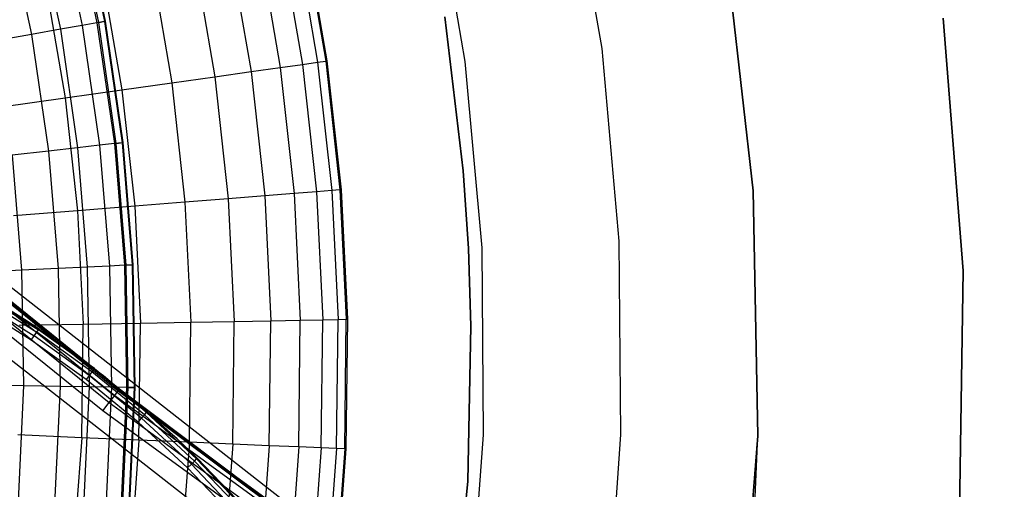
# Model space of a CAD drawing. Extents: x -390 to 397, y -401 to 400.
# Tile 77 of 192: x -227.41 to -220.23, y -296.79 to -293.36. Entities that reach past the tile are written whole.
import ezdxf

# ---------------------------------------------------------------- set-up
doc = ezdxf.new("R2010")
doc.units = 0
doc.header["$LTSCALE"] = 25.4
doc.layers.get('0').update_dxf_attribs({"linetype": 'CONTINUOUS'})

# ---------------------------------------------------------------- blocks, each defined once
blk = doc.blocks.new('FOURTY_ROUND_VII_ZWIS_STL')
at = {"color": 0}
for p, q in [((-241.3126, -284.3318, -894.0586), (-226.7165, -296.101, -894.0586)), ((-241.3126, -284.3318, -894.0586), (-226.7165, -296.101, -894.0586)), ((-241.2846, -284.2987, -894.1235), (-226.6901, -296.0666, -894.1235)), ((-241.2846, -284.2987, -894.1235), (-226.6901, -296.0666, -894.1235)), ((-226.6809, -296.0545, -894.2), (-241.2747, -284.2871, -894.2)), ((-226.6809, -296.0545, -894.2), (-241.2747, -284.2871, -894.2)), ((-241.3546, -284.3813, -894.0152), (-226.7559, -296.1525, -894.0152)), ((-241.3546, -284.3813, -894.0152), (-226.7559, -296.1525, -894.0152)), ((-226.8024, -296.2133, -894), (-241.4041, -284.4396, -894)), ((-226.8024, -296.2133, -894), (-241.4041, -284.4396, -894)), ((-236.5515, -288.229, -927.5), (-226.6809, -296.0545, -894.2)), ((-222.1187, -299.4925, -927.5), (-236.5515, -288.229, -927.5)), ((-236.5515, -288.229, -927.5), (-226.6809, -296.0545, -894.2)), ((-222.1187, -299.4925, -927.5), (-236.5515, -288.229, -927.5)), ((-236.8155, -288.5505, -930.1266), (-222.3665, -299.8267, -930.1266)), ((-236.8155, -288.5505, -930.1266), (-222.3665, -299.8267, -930.1266)), ((-223.4006, -292.1826, -992), (-223.1626, -293.5717, -992)), ((-223.4006, -292.1826, -989.9545), (-223.1626, -293.5717, -989.9545)), ((-223.4006, -292.1826, -992), (-223.1626, -293.5717, -992)), ((-223.4006, -292.1826, -989.9545), (-223.1626, -293.5717, -989.9545)), ((-224.1588, -293.6661, -992), (-224.3933, -292.3227, -992)), ((-224.1588, -293.6661, -992), (-224.3933, -292.3227, -992)), ((-224.1588, -293.6661, -991.5), (-224.3933, -292.3227, -991.5)), ((-224.1588, -293.6661, -991.5), (-224.3933, -292.3227, -991.5)), ((-227.1372, -292.539, -985.7034), (-226.9538, -293.403, -985.7034)), ((-227.1372, -292.539, -985.7034), (-226.9538, -293.403, -985.7034)), ((-227.0309, -292.5129, -987.15), (-226.8461, -293.3837, -987.15)), ((-227.0309, -292.5129, -987.15), (-226.8461, -293.3837, -987.15)), ((-226.8333, -293.3814, -991.5), (-227.0183, -292.5098, -991.5)), ((-226.8333, -293.3814, -991.5), (-227.0183, -292.5098, -991.5)), ((-226.9757, -292.4993, -988.5995), (-226.7901, -293.3737, -988.5995)), ((-226.9757, -292.4993, -988.5995), (-226.7901, -293.3737, -988.5995)), ((-226.9715, -292.4983, -990.0501), (-226.7858, -293.373, -990.0501)), ((-226.9715, -292.4983, -990.0501), (-226.7858, -293.373, -990.0501)), ((-227.2942, -292.5777, -984.2618), (-227.113, -293.4315, -984.2618)), ((-227.2942, -292.5777, -984.2618), (-227.113, -293.4315, -984.2618)), ((-227.5019, -292.6288, -982.827), (-227.3235, -293.4692, -982.827)), ((-227.5019, -292.6288, -982.827), (-227.3235, -293.4692, -982.827)), ((-225.396, -292.7437, -987.0152), (-225.2359, -293.6712, -987.0152)), ((-225.396, -292.7437, -987.0152), (-225.2359, -293.6712, -987.0152)), ((-225.3372, -292.7317, -988.4842), (-225.1765, -293.6628, -988.4842)), ((-225.3372, -292.7317, -988.4842), (-225.1765, -293.6628, -988.4842)), ((-225.3294, -292.7301, -989.9545), (-225.1687, -293.6617, -989.9545)), ((-225.3294, -292.7301, -989.9545), (-225.1687, -293.6617, -989.9545)), ((-225.6658, -292.7987, -984.088), (-225.5087, -293.7097, -984.088)), ((-225.6658, -292.7987, -984.088), (-225.5087, -293.7097, -984.088)), ((-225.5055, -292.766, -985.5491), (-225.3466, -293.6868, -985.5491)), ((-225.5055, -292.766, -985.5491), (-225.3466, -293.6868, -985.5491)), ((-226.1377, -292.8951, -981.1876), (-225.9855, -293.7771, -981.1876)), ((-226.1377, -292.8951, -981.1876), (-225.9855, -293.7771, -981.1876)), ((-225.8767, -292.8418, -982.6336), (-225.7217, -293.7398, -982.6336)), ((-225.8767, -292.8418, -982.6336), (-225.7217, -293.7398, -982.6336)), ((-222.0566, -294.609, -915), (-222.2606, -292.8331, -915)), ((-222.2606, -292.8331, -1000), (-222.0566, -294.609, -1000)), ((-222.2606, -292.8331, -1000), (-222.0566, -294.609, -1000)), ((-222.0566, -294.609, -915), (-222.2606, -292.8331, -915)), ((-226.4488, -292.9586, -979.7521), (-226.2999, -293.8215, -979.7521)), ((-226.4488, -292.9586, -979.7521), (-226.2999, -293.8215, -979.7521)), ((-226.8093, -293.0322, -978.3286), (-226.6642, -293.873, -978.3286)), ((-226.8093, -293.0322, -978.3286), (-226.6642, -293.873, -978.3286)), ((-227.2189, -293.1158, -976.919), (-227.0782, -293.9315, -976.919)), ((-227.2189, -293.1158, -976.919), (-227.0782, -293.9315, -976.919)), ((-226.9538, -293.403, -985.7034), (-227.113, -293.4315, -984.2618)), ((-226.9538, -293.403, -985.7034), (-227.113, -293.4315, -984.2618)), ((-226.8461, -293.3837, -987.15), (-226.9538, -293.403, -985.7034)), ((-226.8461, -293.3837, -987.15), (-226.9538, -293.403, -985.7034)), ((-226.9538, -293.403, -985.7034), (-226.8261, -294.2769, -985.7034)), ((-226.9538, -293.403, -985.7034), (-226.8261, -294.2769, -985.7034)), ((-226.7901, -293.3737, -988.5995), (-226.8461, -293.3837, -987.15)), ((-226.7901, -293.3737, -988.5995), (-226.8461, -293.3837, -987.15)), ((-226.8461, -293.3837, -987.15), (-226.7174, -294.2646, -987.15)), ((-226.8461, -293.3837, -987.15), (-226.7174, -294.2646, -987.15)), ((-226.8333, -293.3814, -991.5), (-226.7858, -293.373, -990.0501)), ((-226.8333, -293.3814, -991.5), (-226.7858, -293.373, -990.0501)), ((-226.7045, -294.2632, -991.5), (-226.8333, -293.3814, -991.5)), ((-226.7045, -294.2632, -991.5), (-226.8333, -293.3814, -991.5)), ((-226.7858, -293.373, -990.0501), (-226.7901, -293.3737, -988.5995)), ((-226.7858, -293.373, -990.0501), (-226.7901, -293.3737, -988.5995)), ((-226.7901, -293.3737, -988.5995), (-226.6609, -294.2582, -988.5995)), ((-226.7901, -293.3737, -988.5995), (-226.6609, -294.2582, -988.5995)), ((-226.7858, -293.373, -990.0501), (-226.6566, -294.2577, -990.0501)), ((-226.7858, -293.373, -990.0501), (-226.6566, -294.2577, -990.0501)), ((-224.3064, -293.34, -991.75), (-224.1732, -294.4643, -991.75)), ((-224.1732, -294.4643, -992), (-224.3064, -293.34, -992)), ((-224.3064, -293.34, -991.75), (-224.1732, -294.4643, -991.75)), ((-224.1732, -294.4643, -992), (-224.3064, -293.34, -992)), ((-220.6706, -293.3497, -915), (-220.5264, -295.1914, -915)), ((-220.5264, -295.1914, -1000), (-220.6706, -293.3497, -1000)), ((-220.5264, -295.1914, -1000), (-220.6706, -293.3497, -1000)), ((-220.6706, -293.3497, -915), (-220.5264, -295.1914, -915)), ((-227.3235, -293.4692, -982.827), (-227.5851, -293.516, -981.4009)), ((-227.3235, -293.4692, -982.827), (-227.5851, -293.516, -981.4009)), ((-227.113, -293.4315, -984.2618), (-227.3235, -293.4692, -982.827)), ((-227.113, -293.4315, -984.2618), (-227.3235, -293.4692, -982.827)), ((-227.3235, -293.4692, -982.827), (-227.1993, -294.3193, -982.827)), ((-227.3235, -293.4692, -982.827), (-227.1993, -294.3193, -982.827)), ((-227.113, -293.4315, -984.2618), (-226.9868, -294.2952, -984.2618)), ((-227.113, -293.4315, -984.2618), (-226.9868, -294.2952, -984.2618)), ((-223.1626, -293.5717, -992), (-223.0371, -294.9754, -992)), ((-223.1626, -293.5717, -989.9545), (-223.1626, -293.5717, -992)), ((-223.1626, -293.5717, -989.9545), (-223.0371, -294.9754, -989.9545)), ((-223.1626, -293.5717, -992), (-223.0371, -294.9754, -992)), ((-223.1626, -293.5717, -989.9545), (-223.1626, -293.5717, -992)), ((-223.1626, -293.5717, -989.9545), (-223.0371, -294.9754, -989.9545)), ((-225.5087, -293.7097, -984.088), (-225.3466, -293.6868, -985.5491)), ((-225.5087, -293.7097, -984.088), (-225.3466, -293.6868, -985.5491)), ((-225.3466, -293.6868, -985.5491), (-225.2359, -293.6712, -987.0152)), ((-225.3466, -293.6868, -985.5491), (-225.2359, -293.6712, -987.0152)), ((-225.3466, -293.6868, -985.5491), (-225.2442, -294.6156, -985.5491)), ((-225.3466, -293.6868, -985.5491), (-225.2442, -294.6156, -985.5491)), ((-225.2359, -293.6712, -987.0152), (-225.1765, -293.6628, -988.4842)), ((-225.2359, -293.6712, -987.0152), (-225.1765, -293.6628, -988.4842)), ((-225.2359, -293.6712, -987.0152), (-225.1327, -294.6068, -987.0152)), ((-225.2359, -293.6712, -987.0152), (-225.1327, -294.6068, -987.0152)), ((-225.1765, -293.6628, -988.4842), (-225.1687, -293.6617, -989.9545)), ((-225.1765, -293.6628, -988.4842), (-225.1687, -293.6617, -989.9545)), ((-225.1765, -293.6628, -988.4842), (-225.0729, -294.602, -988.4842)), ((-225.1765, -293.6628, -988.4842), (-225.0729, -294.602, -988.4842)), ((-225.1687, -293.6617, -989.9545), (-225.065, -294.6013, -989.9545)), ((-225.1687, -293.6617, -989.9545), (-225.065, -294.6013, -989.9545)), ((-224.0359, -295.0243, -992), (-224.1588, -293.6661, -992)), ((-224.1588, -293.6661, -992), (-224.1588, -293.6661, -991.5)), ((-224.1588, -293.6661, -992), (-224.1588, -293.6661, -991.5)), ((-224.0359, -295.0243, -992), (-224.1588, -293.6661, -992)), ((-224.0359, -295.0243, -991.5), (-224.1588, -293.6661, -991.5)), ((-224.0359, -295.0243, -991.5), (-224.1588, -293.6661, -991.5)), ((-225.9855, -293.7771, -981.1876), (-225.7217, -293.7398, -982.6336)), ((-225.9855, -293.7771, -981.1876), (-225.7217, -293.7398, -982.6336)), ((-225.7217, -293.7398, -982.6336), (-225.5087, -293.7097, -984.088)), ((-225.7217, -293.7398, -982.6336), (-225.5087, -293.7097, -984.088)), ((-225.7217, -293.7398, -982.6336), (-225.6218, -294.6456, -982.6336)), ((-225.7217, -293.7398, -982.6336), (-225.6218, -294.6456, -982.6336)), ((-225.5087, -293.7097, -984.088), (-225.4073, -294.6286, -984.088)), ((-225.5087, -293.7097, -984.088), (-225.4073, -294.6286, -984.088)), ((-226.6642, -293.873, -978.3286), (-226.2999, -293.8215, -979.7521)), ((-226.6642, -293.873, -978.3286), (-226.2999, -293.8215, -979.7521)), ((-226.2999, -293.8215, -979.7521), (-225.9855, -293.7771, -981.1876)), ((-226.2999, -293.8215, -979.7521), (-225.9855, -293.7771, -981.1876)), ((-226.2999, -293.8215, -979.7521), (-226.2038, -294.6919, -979.7521)), ((-226.2999, -293.8215, -979.7521), (-226.2038, -294.6919, -979.7521)), ((-225.9855, -293.7771, -981.1876), (-225.8874, -294.6668, -981.1876)), ((-225.9855, -293.7771, -981.1876), (-225.8874, -294.6668, -981.1876)), ((-227.0782, -293.9315, -976.919), (-226.6642, -293.873, -978.3286)), ((-227.0782, -293.9315, -976.919), (-226.6642, -293.873, -978.3286)), ((-226.6642, -293.873, -978.3286), (-226.5706, -294.7211, -978.3286)), ((-226.6642, -293.873, -978.3286), (-226.5706, -294.7211, -978.3286)), ((-227.5413, -293.9969, -975.5251), (-227.0782, -293.9315, -976.919)), ((-227.5413, -293.9969, -975.5251), (-227.0782, -293.9315, -976.919)), ((-227.0782, -293.9315, -976.919), (-226.9874, -294.7543, -976.919)), ((-227.0782, -293.9315, -976.919), (-226.9874, -294.7543, -976.919)), ((-226.7174, -294.2646, -987.15), (-226.8261, -294.2769, -985.7034)), ((-226.7174, -294.2646, -987.15), (-226.8261, -294.2769, -985.7034)), ((-226.6609, -294.2582, -988.5995), (-226.7174, -294.2646, -987.15)), ((-226.6609, -294.2582, -988.5995), (-226.7174, -294.2646, -987.15)), ((-226.7174, -294.2646, -987.15), (-226.6455, -295.1519, -987.15)), ((-226.7174, -294.2646, -987.15), (-226.6455, -295.1519, -987.15)), ((-226.7045, -294.2632, -991.5), (-226.6566, -294.2577, -990.0501)), ((-226.7045, -294.2632, -991.5), (-226.6566, -294.2577, -990.0501)), ((-226.6325, -295.1513, -991.5), (-226.7045, -294.2632, -991.5)), ((-226.6325, -295.1513, -991.5), (-226.7045, -294.2632, -991.5)), ((-226.6566, -294.2577, -990.0501), (-226.6609, -294.2582, -988.5995)), ((-226.6566, -294.2577, -990.0501), (-226.6609, -294.2582, -988.5995)), ((-226.6609, -294.2582, -988.5995), (-226.5886, -295.1491, -988.5995)), ((-226.6609, -294.2582, -988.5995), (-226.5886, -295.1491, -988.5995)), ((-226.6566, -294.2577, -990.0501), (-226.5843, -295.1489, -990.0501)), ((-226.6566, -294.2577, -990.0501), (-226.5843, -295.1489, -990.0501)), ((-227.1993, -294.3193, -982.827), (-227.4634, -294.3492, -981.4009)), ((-227.1993, -294.3193, -982.827), (-227.4634, -294.3492, -981.4009)), ((-226.9868, -294.2952, -984.2618), (-227.1993, -294.3193, -982.827)), ((-226.9868, -294.2952, -984.2618), (-227.1993, -294.3193, -982.827)), ((-227.1993, -294.3193, -982.827), (-227.1299, -295.1756, -982.827)), ((-227.1993, -294.3193, -982.827), (-227.1299, -295.1756, -982.827)), ((-226.8261, -294.2769, -985.7034), (-226.9868, -294.2952, -984.2618)), ((-226.8261, -294.2769, -985.7034), (-226.9868, -294.2952, -984.2618)), ((-226.9868, -294.2952, -984.2618), (-226.9163, -295.1652, -984.2618)), ((-226.9868, -294.2952, -984.2618), (-226.9163, -295.1652, -984.2618)), ((-226.8261, -294.2769, -985.7034), (-226.7547, -295.1573, -985.7034)), ((-226.8261, -294.2769, -985.7034), (-226.7547, -295.1573, -985.7034)), ((-227.4634, -294.3492, -981.4009), (-227.3953, -295.1886, -981.4009)), ((-227.4634, -294.3492, -981.4009), (-227.3953, -295.1886, -981.4009)), ((-224.1358, -295.0292, -992), (-224.1732, -294.4643, -992)), ((-224.1732, -294.4643, -991.75), (-224.1732, -294.4643, -992)), ((-224.1732, -294.4643, -991.75), (-224.1358, -295.0292, -991.75)), ((-224.1732, -294.4643, -991.75), (-224.1732, -294.4643, -992)), ((-224.1732, -294.4643, -991.75), (-224.1358, -295.0292, -991.75)), ((-224.1358, -295.0292, -992), (-224.1732, -294.4643, -992)), ((-225.2442, -294.6156, -985.5491), (-225.4073, -294.6286, -984.088)), ((-225.2442, -294.6156, -985.5491), (-225.4073, -294.6286, -984.088)), ((-225.1327, -294.6068, -987.0152), (-225.2442, -294.6156, -985.5491)), ((-225.1327, -294.6068, -987.0152), (-225.2442, -294.6156, -985.5491)), ((-225.2442, -294.6156, -985.5491), (-225.1985, -295.5489, -985.5491)), ((-225.2442, -294.6156, -985.5491), (-225.1985, -295.5489, -985.5491)), ((-225.0729, -294.602, -988.4842), (-225.1327, -294.6068, -987.0152)), ((-225.0729, -294.602, -988.4842), (-225.1327, -294.6068, -987.0152)), ((-225.1327, -294.6068, -987.0152), (-225.0867, -295.5469, -987.0152)), ((-225.1327, -294.6068, -987.0152), (-225.0867, -295.5469, -987.0152)), ((-225.065, -294.6013, -989.9545), (-225.0729, -294.602, -988.4842)), ((-225.065, -294.6013, -989.9545), (-225.0729, -294.602, -988.4842)), ((-225.0729, -294.602, -988.4842), (-225.0268, -295.5457, -988.4842)), ((-225.0729, -294.602, -988.4842), (-225.0268, -295.5457, -988.4842)), ((-225.065, -294.6013, -989.9545), (-225.0188, -295.5456, -989.9545)), ((-225.065, -294.6013, -989.9545), (-225.0188, -295.5456, -989.9545)), ((-222.0249, -296.3963, -915), (-222.0566, -294.609, -915)), ((-222.0566, -294.609, -915), (-222.0566, -294.609, -1000)), ((-222.0566, -294.609, -1000), (-222.0249, -296.3963, -1000)), ((-222.0566, -294.609, -915), (-222.0566, -294.609, -1000)), ((-222.0566, -294.609, -1000), (-222.0249, -296.3963, -1000)), ((-222.0249, -296.3963, -915), (-222.0566, -294.609, -915)), ((-226.2038, -294.6919, -979.7521), (-226.5706, -294.7211, -978.3286)), ((-226.2038, -294.6919, -979.7521), (-226.5706, -294.7211, -978.3286)), ((-225.8874, -294.6668, -981.1876), (-226.2038, -294.6919, -979.7521)), ((-225.8874, -294.6668, -981.1876), (-226.2038, -294.6919, -979.7521)), ((-226.2038, -294.6919, -979.7521), (-226.1611, -295.5666, -979.7521)), ((-226.2038, -294.6919, -979.7521), (-226.1611, -295.5666, -979.7521)), ((-225.6218, -294.6456, -982.6336), (-225.8874, -294.6668, -981.1876)), ((-225.6218, -294.6456, -982.6336), (-225.8874, -294.6668, -981.1876)), ((-225.8874, -294.6668, -981.1876), (-225.8437, -295.5608, -981.1876)), ((-225.8874, -294.6668, -981.1876), (-225.8437, -295.5608, -981.1876)), ((-225.4073, -294.6286, -984.088), (-225.6218, -294.6456, -982.6336)), ((-225.4073, -294.6286, -984.088), (-225.6218, -294.6456, -982.6336)), ((-225.6218, -294.6456, -982.6336), (-225.5773, -295.5559, -982.6336)), ((-225.6218, -294.6456, -982.6336), (-225.5773, -295.5559, -982.6336)), ((-225.4073, -294.6286, -984.088), (-225.3621, -295.5519, -984.088)), ((-225.4073, -294.6286, -984.088), (-225.3621, -295.5519, -984.088)), ((-226.9874, -294.7543, -976.919), (-227.4536, -294.7914, -975.5251)), ((-226.9874, -294.7543, -976.919), (-227.4536, -294.7914, -975.5251)), ((-226.5706, -294.7211, -978.3286), (-226.9874, -294.7543, -976.919)), ((-226.5706, -294.7211, -978.3286), (-226.9874, -294.7543, -976.919)), ((-226.9874, -294.7543, -976.919), (-226.947, -295.581, -976.919)), ((-226.9874, -294.7543, -976.919), (-226.947, -295.581, -976.919)), ((-226.5706, -294.7211, -978.3286), (-226.529, -295.5734, -978.3286)), ((-226.5706, -294.7211, -978.3286), (-226.529, -295.5734, -978.3286)), ((-223.0371, -294.9754, -992), (-223.025, -296.3847, -992)), ((-223.0371, -294.9754, -989.9545), (-223.0371, -294.9754, -992)), ((-223.0371, -294.9754, -989.9545), (-223.025, -296.3847, -989.9545)), ((-223.0371, -294.9754, -992), (-223.025, -296.3847, -992)), ((-223.0371, -294.9754, -989.9545), (-223.0371, -294.9754, -992)), ((-223.0371, -294.9754, -989.9545), (-223.025, -296.3847, -989.9545)), ((-224.1358, -295.0292, -991.75), (-224.1358, -295.0292, -992)), ((-224.1358, -295.0292, -991.75), (-224.1358, -295.0292, -992)), ((-224.1358, -295.0292, -991.75), (-224.1179, -295.595, -991.75)), ((-224.1179, -295.595, -992), (-224.1358, -295.0292, -992)), ((-224.1358, -295.0292, -991.75), (-224.1179, -295.595, -991.75)), ((-224.1179, -295.595, -992), (-224.1358, -295.0292, -992)), ((-224.0256, -296.388, -992), (-224.0359, -295.0243, -992)), ((-224.0359, -295.0243, -992), (-224.0359, -295.0243, -991.5)), ((-224.0359, -295.0243, -992), (-224.0359, -295.0243, -991.5)), ((-224.0256, -296.388, -992), (-224.0359, -295.0243, -992)), ((-224.0256, -296.388, -991.5), (-224.0359, -295.0243, -991.5)), ((-224.0256, -296.388, -991.5), (-224.0359, -295.0243, -991.5)), ((-227.3745, -295.5461, -2.2), (-227.9848, -295.1877, -2.2)), ((-227.3745, -295.5461, -2.2), (-227.9848, -295.1877, -2.2)), ((-227.3953, -295.1886, -981.4009), (-227.7122, -295.2041, -979.9853)), ((-227.3953, -295.1886, -981.4009), (-227.7122, -295.2041, -979.9853)), ((-227.1299, -295.1756, -982.827), (-227.3953, -295.1886, -981.4009)), ((-227.1299, -295.1756, -982.827), (-227.3953, -295.1886, -981.4009)), ((-227.3953, -295.1886, -981.4009), (-227.3811, -296.0306, -981.4009)), ((-227.3953, -295.1886, -981.4009), (-227.3811, -296.0306, -981.4009)), ((-226.9163, -295.1652, -984.2618), (-227.1299, -295.1756, -982.827)), ((-226.9163, -295.1652, -984.2618), (-227.1299, -295.1756, -982.827)), ((-227.1299, -295.1756, -982.827), (-227.1154, -296.0346, -982.827)), ((-227.1299, -295.1756, -982.827), (-227.1154, -296.0346, -982.827)), ((-226.7547, -295.1573, -985.7034), (-226.9163, -295.1652, -984.2618)), ((-226.7547, -295.1573, -985.7034), (-226.9163, -295.1652, -984.2618)), ((-226.9163, -295.1652, -984.2618), (-226.9016, -296.0379, -984.2618)), ((-226.9163, -295.1652, -984.2618), (-226.9016, -296.0379, -984.2618)), ((-226.6455, -295.1519, -987.15), (-226.7547, -295.1573, -985.7034)), ((-226.6455, -295.1519, -987.15), (-226.7547, -295.1573, -985.7034)), ((-226.7547, -295.1573, -985.7034), (-226.7399, -296.0403, -985.7034)), ((-226.7547, -295.1573, -985.7034), (-226.7399, -296.0403, -985.7034)), ((-226.5886, -295.1491, -988.5995), (-226.6455, -295.1519, -987.15)), ((-226.5886, -295.1491, -988.5995), (-226.6455, -295.1519, -987.15)), ((-226.6455, -295.1519, -987.15), (-226.6305, -296.042, -987.15)), ((-226.6455, -295.1519, -987.15), (-226.6305, -296.042, -987.15)), ((-226.6325, -295.1513, -991.5), (-226.5843, -295.1489, -990.0501)), ((-226.6325, -295.1513, -991.5), (-226.5843, -295.1489, -990.0501)), ((-226.6175, -296.0422, -991.5), (-226.6325, -295.1513, -991.5)), ((-226.6175, -296.0422, -991.5), (-226.6325, -295.1513, -991.5)), ((-226.5843, -295.1489, -990.0501), (-226.5886, -295.1491, -988.5995)), ((-226.5843, -295.1489, -990.0501), (-226.5886, -295.1491, -988.5995)), ((-226.5886, -295.1491, -988.5995), (-226.5736, -296.0429, -988.5995)), ((-226.5886, -295.1491, -988.5995), (-226.5736, -296.0429, -988.5995)), ((-226.5843, -295.1489, -990.0501), (-226.5693, -296.0429, -990.0501)), ((-226.5843, -295.1489, -990.0501), (-226.5693, -296.0429, -990.0501)), ((-220.5264, -295.1914, -915), (-220.5527, -297.0386, -915)), ((-220.5527, -297.0386, -1000), (-220.5264, -295.1914, -1000)), ((-220.5527, -297.0386, -1000), (-220.5264, -295.1914, -1000)), ((-220.5264, -295.1914, -915), (-220.5527, -297.0386, -915)), ((-220.5264, -295.1914, -915), (-220.5264, -295.1914, -1000)), ((-220.5264, -295.1914, -915), (-220.5264, -295.1914, -1000)), ((-227.7219, -295.4045, -0.0076), (-227.3035, -295.6668, -0.0076)), ((-227.7219, -295.4045, -0.0076), (-227.3035, -295.6668, -0.0076)), ((-227.7056, -295.3765, -0.0293), (-227.2855, -295.6398, -0.0293)), ((-227.7056, -295.3765, -0.0293), (-227.2855, -295.6398, -0.0293)), ((-227.6946, -295.3578, -0.0617), (-227.3745, -295.5461, -0.1)), ((-227.6946, -295.3578, -0.0617), (-227.3745, -295.5461, -0.1)), ((-227.6946, -295.3578, -0.0617), (-227.2734, -295.6218, -0.0617)), ((-227.6946, -295.3578, -0.0617), (-227.2734, -295.6218, -0.0617)), ((-227.3745, -295.5461, -2.2), (-227.6908, -295.3512, -0.1)), ((-227.6908, -295.3512, -0.1), (-227.3745, -295.5461, -0.1)), ((-227.3745, -295.5461, -2.2), (-227.6908, -295.3512, -0.1)), ((-227.6908, -295.3512, -0.1), (-227.3745, -295.5461, -0.1)), ((-227.3249, -295.6985), (-227.7412, -295.4376)), ((-227.3249, -295.6985), (-227.7412, -295.4376)), ((-227.3745, -295.5461, -0.1), (-227.3745, -295.5461, -2.2)), ((-227.3745, -295.5461, -0.1), (-227.2691, -295.6155, -0.1)), ((-227.2691, -295.6155, -0.1), (-227.3745, -295.5461, -2.2)), ((-227.3745, -295.5461, -0.1), (-227.3745, -295.5461, -2.2)), ((-227.2691, -295.6155, -0.1), (-227.3745, -295.5461, -2.2)), ((-226.8648, -295.9055, -0.1), (-227.3745, -295.5461, -2.2)), ((-226.8648, -295.9055, -0.1), (-227.3745, -295.5461, -2.2)), ((-226.7982, -295.9569, -2.2), (-227.3745, -295.5461, -2.2)), ((-226.7982, -295.9569, -2.2), (-227.3745, -295.5461, -2.2)), ((-227.3745, -295.5461, -0.1), (-227.2734, -295.6218, -0.0617)), ((-226.1611, -295.5666, -979.7521), (-225.8437, -295.5608, -981.1876)), ((-226.1611, -295.5666, -979.7521), (-225.8437, -295.5608, -981.1876)), ((-225.8545, -296.4557, -981.1876), (-225.8437, -295.5608, -981.1876)), ((-225.8545, -296.4557, -981.1876), (-225.8437, -295.5608, -981.1876)), ((-225.8437, -295.5608, -981.1876), (-225.5773, -295.5559, -982.6336)), ((-225.8437, -295.5608, -981.1876), (-225.5773, -295.5559, -982.6336)), ((-225.5883, -296.4671, -982.6336), (-225.5773, -295.5559, -982.6336)), ((-225.5883, -296.4671, -982.6336), (-225.5773, -295.5559, -982.6336)), ((-225.5773, -295.5559, -982.6336), (-225.3621, -295.5519, -984.088)), ((-225.5773, -295.5559, -982.6336), (-225.3621, -295.5519, -984.088)), ((-225.3733, -296.4763, -984.088), (-225.3621, -295.5519, -984.088)), ((-225.3733, -296.4763, -984.088), (-225.3621, -295.5519, -984.088)), ((-225.3621, -295.5519, -984.088), (-225.1985, -295.5489, -985.5491)), ((-225.3621, -295.5519, -984.088), (-225.1985, -295.5489, -985.5491)), ((-225.2099, -296.4833, -985.5491), (-225.1985, -295.5489, -985.5491)), ((-225.2099, -296.4833, -985.5491), (-225.1985, -295.5489, -985.5491)), ((-225.1985, -295.5489, -985.5491), (-225.0867, -295.5469, -987.0152)), ((-225.1985, -295.5489, -985.5491), (-225.0867, -295.5469, -987.0152)), ((-225.0981, -296.488, -987.0152), (-225.0867, -295.5469, -987.0152)), ((-225.0981, -296.488, -987.0152), (-225.0867, -295.5469, -987.0152)), ((-225.0867, -295.5469, -987.0152), (-225.0268, -295.5457, -988.4842)), ((-225.0867, -295.5469, -987.0152), (-225.0268, -295.5457, -988.4842)), ((-225.0382, -296.4906, -988.4842), (-225.0268, -295.5457, -988.4842)), ((-225.0382, -296.4906, -988.4842), (-225.0268, -295.5457, -988.4842)), ((-225.0188, -295.5456, -989.9545), (-225.0303, -296.4909, -989.9545)), ((-225.0188, -295.5456, -989.9545), (-225.0303, -296.4909, -989.9545)), ((-225.0268, -295.5457, -988.4842), (-225.0188, -295.5456, -989.9545)), ((-225.0268, -295.5457, -988.4842), (-225.0188, -295.5456, -989.9545)), ((-227.4146, -295.5896, -975.5251), (-226.947, -295.581, -976.919)), ((-227.4146, -295.5896, -975.5251), (-226.947, -295.581, -976.919)), ((-227.2855, -295.6398, -0.0293), (-227.2734, -295.6218, -0.0617)), ((-227.2855, -295.6398, -0.0293), (-227.2734, -295.6218, -0.0617)), ((-227.2734, -295.6218, -0.0617), (-227.2691, -295.6155, -0.1)), ((-226.8694, -295.9115, -0.0617), (-227.2734, -295.6218, -0.0617)), ((-226.8694, -295.9115, -0.0617), (-227.2734, -295.6218, -0.0617)), ((-227.2691, -295.6155, -0.1), (-226.8648, -295.9055, -0.1)), ((-227.2691, -295.6155, -0.1), (-226.8648, -295.9055, -0.1)), ((-226.957, -296.4087, -976.919), (-226.947, -295.581, -976.919)), ((-226.957, -296.4087, -976.919), (-226.947, -295.581, -976.919)), ((-226.947, -295.581, -976.919), (-226.529, -295.5734, -978.3286)), ((-226.947, -295.581, -976.919), (-226.529, -295.5734, -978.3286)), ((-226.5393, -296.4265, -978.3286), (-226.529, -295.5734, -978.3286)), ((-226.5393, -296.4265, -978.3286), (-226.529, -295.5734, -978.3286)), ((-226.529, -295.5734, -978.3286), (-226.1611, -295.5666, -979.7521)), ((-226.529, -295.5734, -978.3286), (-226.1611, -295.5666, -979.7521)), ((-226.1717, -296.4422, -979.7521), (-226.1611, -295.5666, -979.7521)), ((-226.1717, -296.4422, -979.7521), (-226.1611, -295.5666, -979.7521)), ((-224.1179, -295.595, -991.75), (-224.1407, -296.7269, -991.75)), ((-224.1407, -296.7269, -992), (-224.1179, -295.595, -992)), ((-224.1179, -295.595, -991.75), (-224.1407, -296.7269, -991.75)), ((-224.1407, -296.7269, -992), (-224.1179, -295.595, -992)), ((-224.1179, -295.595, -991.75), (-224.1179, -295.595, -992)), ((-224.1179, -295.595, -991.75), (-224.1179, -295.595, -992)), ((-227.3249, -295.6985), (-227.3035, -295.6668, -0.0076)), ((-227.3249, -295.6985), (-227.3035, -295.6668, -0.0076)), ((-226.9255, -295.9849), (-227.3249, -295.6985)), ((-226.9255, -295.9849), (-227.3249, -295.6985)), ((-227.3035, -295.6668, -0.0076), (-227.2855, -295.6398, -0.0293)), ((-227.3035, -295.6668, -0.0076), (-227.2855, -295.6398, -0.0293)), ((-226.9023, -295.9545, -0.0076), (-227.3035, -295.6668, -0.0076)), ((-226.9023, -295.9545, -0.0076), (-227.3035, -295.6668, -0.0076)), ((-226.8826, -295.9287, -0.0293), (-227.2855, -295.6398, -0.0293)), ((-226.8826, -295.9287, -0.0293), (-227.2855, -295.6398, -0.0293)), ((-226.8694, -295.9115, -0.0617), (-226.8826, -295.9287, -0.0293)), ((-226.8694, -295.9115, -0.0617), (-226.8826, -295.9287, -0.0293)), ((-226.8694, -295.9115, -0.0617), (-226.8648, -295.9055, -0.1)), ((-226.4842, -296.2258, -0.0617), (-226.8694, -295.9115, -0.0617)), ((-226.4792, -296.22, -0.1), (-226.8694, -295.9115, -0.0617)), ((-226.4842, -296.2258, -0.0617), (-226.8694, -295.9115, -0.0617)), ((-226.4792, -296.22, -0.1), (-226.8694, -295.9115, -0.0617)), ((-226.7982, -295.9569, -0.1), (-226.8694, -295.9115, -0.0617)), ((-226.8648, -295.9055, -0.1), (-226.7982, -295.9569, -2.2)), ((-226.8648, -295.9055, -0.1), (-226.7982, -295.9569, -2.2)), ((-226.8648, -295.9055, -0.1), (-226.7982, -295.9569, -0.1)), ((-226.9023, -295.9545, -0.0076), (-226.9255, -295.9849)), ((-226.9023, -295.9545, -0.0076), (-226.9255, -295.9849)), ((-226.5448, -296.2955), (-226.9255, -295.9849)), ((-226.5448, -296.2955), (-226.9255, -295.9849)), ((-226.8826, -295.9287, -0.0293), (-226.9023, -295.9545, -0.0076)), ((-226.8826, -295.9287, -0.0293), (-226.9023, -295.9545, -0.0076)), ((-226.5197, -296.2666, -0.0076), (-226.9023, -295.9545, -0.0076)), ((-226.5197, -296.2666, -0.0076), (-226.9023, -295.9545, -0.0076)), ((-226.4984, -296.2421, -0.0293), (-226.8826, -295.9287, -0.0293)), ((-226.4984, -296.2421, -0.0293), (-226.8826, -295.9287, -0.0293)), ((-226.2606, -296.4172, -2.2), (-226.7982, -295.9569, -2.2)), ((-226.7982, -295.9569, -2.2), (-226.4792, -296.22, -0.1)), ((-226.7982, -295.9569, -2.2), (-226.4792, -296.22, -0.1)), ((-226.7982, -295.9569, -2.2), (-226.7982, -295.9569, -0.1)), ((-226.7982, -295.9569, -0.1), (-226.4792, -296.22, -0.1)), ((-226.7982, -295.9569, -2.2), (-226.7982, -295.9569, -0.1)), ((-226.2606, -296.4172, -2.2), (-226.7982, -295.9569, -2.2)), ((-226.7982, -295.9569, -0.1), (-226.4792, -296.22, -0.1)), ((-227.3811, -296.0306, -981.4009), (-227.6983, -296.0257, -979.9853)), ((-227.3811, -296.0306, -981.4009), (-227.6983, -296.0257, -979.9853)), ((-227.3811, -296.0306, -981.4009), (-227.421, -296.8717, -981.4009)), ((-227.3811, -296.0306, -981.4009), (-227.421, -296.8717, -981.4009)), ((-227.1154, -296.0346, -982.827), (-227.3811, -296.0306, -981.4009)), ((-227.1154, -296.0346, -982.827), (-227.3811, -296.0306, -981.4009)), ((-227.1154, -296.0346, -982.827), (-227.1561, -296.8928, -982.827)), ((-227.1154, -296.0346, -982.827), (-227.1561, -296.8928, -982.827)), ((-226.9016, -296.0379, -984.2618), (-227.1154, -296.0346, -982.827)), ((-226.9016, -296.0379, -984.2618), (-227.1154, -296.0346, -982.827)), ((-226.9016, -296.0379, -984.2618), (-226.9429, -296.9097, -984.2618)), ((-226.9016, -296.0379, -984.2618), (-226.9429, -296.9097, -984.2618)), ((-226.7399, -296.0403, -985.7034), (-226.9016, -296.0379, -984.2618)), ((-226.7399, -296.0403, -985.7034), (-226.9016, -296.0379, -984.2618)), ((-226.7399, -296.0403, -985.7034), (-226.7816, -296.9225, -985.7034)), ((-226.7399, -296.0403, -985.7034), (-226.7816, -296.9225, -985.7034)), ((-226.6305, -296.042, -987.15), (-226.7399, -296.0403, -985.7034)), ((-226.6305, -296.042, -987.15), (-226.7399, -296.0403, -985.7034)), ((-226.6809, -296.0545, -894.2), (-226.6901, -296.0666, -894.1235)), ((-226.6809, -296.0545, -894.2), (-226.6901, -296.0666, -894.1235)), ((-221.2917, -300.1041, -894.2), (-226.6809, -296.0545, -894.2)), ((-226.6809, -296.0545, -894.2), (-222.1187, -299.4925, -927.5)), ((-226.6809, -296.0545, -894.2), (-222.1187, -299.4925, -927.5)), ((-221.2917, -300.1041, -894.2), (-226.6809, -296.0545, -894.2)), ((-226.6305, -296.042, -987.15), (-226.6726, -296.9312, -987.15)), ((-226.6305, -296.042, -987.15), (-226.6726, -296.9312, -987.15)), ((-226.6596, -296.9323, -991.5), (-226.6175, -296.0422, -991.5)), ((-226.6596, -296.9323, -991.5), (-226.6175, -296.0422, -991.5)), ((-226.5736, -296.0429, -988.5995), (-226.6305, -296.042, -987.15)), ((-226.5736, -296.0429, -988.5995), (-226.6305, -296.042, -987.15)), ((-226.6175, -296.0422, -991.5), (-226.5693, -296.0429, -990.0501)), ((-226.6175, -296.0422, -991.5), (-226.5693, -296.0429, -990.0501)), ((-226.5736, -296.0429, -988.5995), (-226.6159, -296.9357, -988.5995)), ((-226.5736, -296.0429, -988.5995), (-226.6159, -296.9357, -988.5995)), ((-226.5693, -296.0429, -990.0501), (-226.6116, -296.9361, -990.0501)), ((-226.5693, -296.0429, -990.0501), (-226.6116, -296.9361, -990.0501)), ((-226.5693, -296.0429, -990.0501), (-226.5736, -296.0429, -988.5995)), ((-226.5693, -296.0429, -990.0501), (-226.5736, -296.0429, -988.5995)), ((-226.7559, -296.1525, -894.0152), (-226.7165, -296.101, -894.0586)), ((-226.7559, -296.1525, -894.0152), (-226.7165, -296.101, -894.0586)), ((-226.7165, -296.101, -894.0586), (-226.6901, -296.0666, -894.1235)), ((-226.7165, -296.101, -894.0586), (-226.6901, -296.0666, -894.1235)), ((-226.7165, -296.101, -894.0586), (-211.5474, -307.122, -894.0586)), ((-226.7165, -296.101, -894.0586), (-211.5474, -307.122, -894.0586)), ((-221.2917, -300.1041, -894.2), (-226.6901, -296.0666, -894.1235)), ((-226.6901, -296.0666, -894.1235), (-211.5228, -307.0863, -894.1235)), ((-221.2917, -300.1041, -894.2), (-226.6901, -296.0666, -894.1235)), ((-226.6901, -296.0666, -894.1235), (-211.5228, -307.0863, -894.1235)), ((-226.8024, -296.2133, -894), (-226.7559, -296.1525, -894.0152)), ((-226.8024, -296.2133, -894), (-226.7559, -296.1525, -894.0152)), ((-226.7559, -296.1525, -894.0152), (-211.5842, -307.1754, -894.0152)), ((-226.7559, -296.1525, -894.0152), (-211.5842, -307.1754, -894.0152)), ((-211.6276, -307.2385, -894), (-226.8024, -296.2133, -894)), ((-211.6276, -307.2385, -894), (-226.8024, -296.2133, -894)), ((-226.5448, -296.2955), (-226.5197, -296.2666, -0.0076)), ((-226.5448, -296.2955), (-226.5197, -296.2666, -0.0076)), ((-226.5197, -296.2666, -0.0076), (-226.4984, -296.2421, -0.0293)), ((-226.5197, -296.2666, -0.0076), (-226.4984, -296.2421, -0.0293)), ((-226.1572, -296.6019, -0.0076), (-226.5197, -296.2666, -0.0076)), ((-226.1572, -296.6019, -0.0076), (-226.5197, -296.2666, -0.0076)), ((-226.4984, -296.2421, -0.0293), (-226.4842, -296.2258, -0.0617)), ((-226.4984, -296.2421, -0.0293), (-226.4842, -296.2258, -0.0617)), ((-226.1345, -296.5788, -0.0293), (-226.4984, -296.2421, -0.0293)), ((-226.1345, -296.5788, -0.0293), (-226.4984, -296.2421, -0.0293)), ((-226.4792, -296.22, -0.1), (-226.4842, -296.2258, -0.0617)), ((-226.1193, -296.5634, -0.0617), (-226.4842, -296.2258, -0.0617)), ((-226.2606, -296.4172, -0.1), (-226.4842, -296.2258, -0.0617)), ((-226.1193, -296.5634, -0.0617), (-226.4842, -296.2258, -0.0617)), ((-226.2606, -296.4172, -2.2), (-226.4792, -296.22, -0.1)), ((-226.4792, -296.22, -0.1), (-226.2606, -296.4172, -0.1)), ((-226.2606, -296.4172, -2.2), (-226.4792, -296.22, -0.1)), ((-226.1841, -296.6292), (-226.5448, -296.2955)), ((-226.1841, -296.6292), (-226.5448, -296.2955)), ((-226.957, -296.4087, -976.919), (-227.4243, -296.3888, -975.5251)), ((-226.957, -296.4087, -976.919), (-227.4243, -296.3888, -975.5251)), ((-226.957, -296.4087, -976.919), (-227.0175, -297.2343, -976.919)), ((-226.957, -296.4087, -976.919), (-227.0175, -297.2343, -976.919)), ((-226.5393, -296.4265, -978.3286), (-226.957, -296.4087, -976.919)), ((-226.5393, -296.4265, -978.3286), (-226.957, -296.4087, -976.919)), ((-226.2606, -296.4172, -0.1), (-226.2606, -296.4172, -2.2)), ((-226.2606, -296.4172, -0.1), (-226.1139, -296.558, -0.1)), ((-226.1139, -296.558, -0.1), (-226.2606, -296.4172, -2.2)), ((-226.2606, -296.4172, -0.1), (-226.2606, -296.4172, -2.2)), ((-226.1139, -296.558, -0.1), (-226.2606, -296.4172, -2.2)), ((-225.7704, -296.9179, -0.1), (-226.2606, -296.4172, -2.2)), ((-225.7704, -296.9179, -0.1), (-226.2606, -296.4172, -2.2)), ((-225.7657, -296.9231, -2.2), (-226.2606, -296.4172, -2.2)), ((-225.7657, -296.9231, -2.2), (-226.2606, -296.4172, -2.2)), ((-226.2606, -296.4172, -0.1), (-226.1193, -296.5634, -0.0617)), ((-224.128, -297.7478, -992), (-224.0256, -296.388, -992)), ((-224.128, -297.7478, -992), (-224.0256, -296.388, -992)), ((-224.128, -297.7478, -991.5), (-224.0256, -296.388, -991.5)), ((-224.128, -297.7478, -991.5), (-224.0256, -296.388, -991.5)), ((-224.0256, -296.388, -992), (-224.0256, -296.388, -991.5)), ((-224.0256, -296.388, -992), (-224.0256, -296.388, -991.5)), ((-223.025, -296.3847, -992), (-223.1263, -297.7903, -992)), ((-223.025, -296.3847, -989.9545), (-223.1263, -297.7903, -989.9545)), ((-223.025, -296.3847, -992), (-223.1263, -297.7903, -992)), ((-223.025, -296.3847, -989.9545), (-223.1263, -297.7903, -989.9545)), ((-223.025, -296.3847, -989.9545), (-223.025, -296.3847, -992)), ((-223.025, -296.3847, -989.9545), (-223.025, -296.3847, -992)), ((-222.0249, -296.3963, -1000), (-222.1658, -298.1783, -1000)), ((-222.1658, -298.1783, -928.9966), (-222.0249, -296.3963, -1000)), ((-222.1658, -298.1783, -928.9966), (-222.0249, -296.3963, -1000)), ((-222.0249, -296.3963, -1000), (-222.1658, -298.1783, -1000)), ((-222.0249, -296.3963, -915), (-222.1529, -298.0751, -928.2538)), ((-222.1529, -298.0751, -928.2538), (-222.0249, -296.3963, -1000)), ((-222.1529, -298.0751, -928.2538), (-222.0249, -296.3963, -1000)), ((-222.0249, -296.3963, -915), (-222.1529, -298.0751, -928.2538)), ((-222.0249, -296.3963, -915), (-222.1487, -298.0402, -927.5)), ((-222.0249, -296.3963, -915), (-222.1487, -298.0402, -927.5)), ((-222.0439, -296.8432, -915), (-222.0249, -296.3963, -915)), ((-222.0439, -296.8432, -915), (-222.0249, -296.3963, -915)), ((-222.0249, -296.3963, -915), (-222.0249, -296.3963, -1000)), ((-222.0249, -296.3963, -915), (-222.0249, -296.3963, -1000)), ((-226.5393, -296.4265, -978.3286), (-226.6017, -297.2775, -978.3286)), ((-226.5393, -296.4265, -978.3286), (-226.6017, -297.2775, -978.3286)), ((-226.1717, -296.4422, -979.7521), (-226.5393, -296.4265, -978.3286)), ((-226.1717, -296.4422, -979.7521), (-226.5393, -296.4265, -978.3286)), ((-226.1717, -296.4422, -979.7521), (-226.2357, -297.3156, -979.7521)), ((-226.1717, -296.4422, -979.7521), (-226.2357, -297.3156, -979.7521)), ((-225.8545, -296.4557, -981.1876), (-226.1717, -296.4422, -979.7521)), ((-225.8545, -296.4557, -981.1876), (-226.1717, -296.4422, -979.7521)), ((-225.8545, -296.4557, -981.1876), (-225.9199, -297.3484, -981.1876)), ((-225.8545, -296.4557, -981.1876), (-225.9199, -297.3484, -981.1876)), ((-225.5883, -296.4671, -982.6336), (-225.8545, -296.4557, -981.1876)), ((-225.5883, -296.4671, -982.6336), (-225.8545, -296.4557, -981.1876)), ((-225.5883, -296.4671, -982.6336), (-225.6549, -297.376, -982.6336)), ((-225.5883, -296.4671, -982.6336), (-225.6549, -297.376, -982.6336)), ((-225.3733, -296.4763, -984.088), (-225.5883, -296.4671, -982.6336)), ((-225.3733, -296.4763, -984.088), (-225.5883, -296.4671, -982.6336)), ((-225.3733, -296.4763, -984.088), (-225.4409, -297.3983, -984.088)), ((-225.3733, -296.4763, -984.088), (-225.4409, -297.3983, -984.088)), ((-225.2099, -296.4833, -985.5491), (-225.3733, -296.4763, -984.088)), ((-225.2099, -296.4833, -985.5491), (-225.3733, -296.4763, -984.088)), ((-225.2099, -296.4833, -985.5491), (-225.2782, -297.4152, -985.5491)), ((-225.2099, -296.4833, -985.5491), (-225.2782, -297.4152, -985.5491)), ((-225.0981, -296.488, -987.0152), (-225.2099, -296.4833, -985.5491)), ((-225.0981, -296.488, -987.0152), (-225.2099, -296.4833, -985.5491)), ((-225.0981, -296.488, -987.0152), (-225.1669, -297.4268, -987.0152)), ((-225.0981, -296.488, -987.0152), (-225.1669, -297.4268, -987.0152)), ((-225.0382, -296.4906, -988.4842), (-225.1073, -297.433, -988.4842)), ((-225.0382, -296.4906, -988.4842), (-225.1073, -297.433, -988.4842)), ((-225.0303, -296.4909, -989.9545), (-225.0994, -297.4338, -989.9545)), ((-225.0303, -296.4909, -989.9545), (-225.0994, -297.4338, -989.9545)), ((-225.0382, -296.4906, -988.4842), (-225.0981, -296.488, -987.0152)), ((-225.0382, -296.4906, -988.4842), (-225.0981, -296.488, -987.0152)), ((-225.0303, -296.4909, -989.9545), (-225.0382, -296.4906, -988.4842)), ((-225.0303, -296.4909, -989.9545), (-225.0382, -296.4906, -988.4842)), ((-226.1345, -296.5788, -0.0293), (-226.1193, -296.5634, -0.0617)), ((-226.1345, -296.5788, -0.0293), (-226.1193, -296.5634, -0.0617)), ((-226.1139, -296.558, -0.1), (-226.1193, -296.5634, -0.0617)), ((-225.776, -296.923, -0.0617), (-226.1193, -296.5634, -0.0617)), ((-225.776, -296.923, -0.0617), (-226.1193, -296.5634, -0.0617)), ((-226.1139, -296.558, -0.1), (-225.7704, -296.9179, -0.1)), ((-226.1139, -296.558, -0.1), (-225.7704, -296.9179, -0.1)), ((-226.1841, -296.6292), (-226.1572, -296.6019, -0.0076)), ((-226.1841, -296.6292), (-226.1572, -296.6019, -0.0076)), ((-225.8448, -296.9847), (-226.1841, -296.6292)), ((-225.8448, -296.9847), (-226.1841, -296.6292)), ((-226.1572, -296.6019, -0.0076), (-226.1345, -296.5788, -0.0293)), ((-226.1572, -296.6019, -0.0076), (-226.1345, -296.5788, -0.0293)), ((-225.8163, -296.9591, -0.0076), (-226.1572, -296.6019, -0.0076)), ((-225.8163, -296.9591, -0.0076), (-226.1572, -296.6019, -0.0076)), ((-225.7922, -296.9375, -0.0293), (-226.1345, -296.5788, -0.0293)), ((-225.7922, -296.9375, -0.0293), (-226.1345, -296.5788, -0.0293)), ((-224.1407, -296.7269, -991.75), (-224.2416, -297.8546, -991.75)), ((-224.2416, -297.8546, -992), (-224.1407, -296.7269, -992)), ((-224.1407, -296.7269, -991.75), (-224.2416, -297.8546, -991.75)), ((-224.2416, -297.8546, -992), (-224.1407, -296.7269, -992)), ((-224.1407, -296.7269, -991.75), (-224.1407, -296.7269, -992)), ((-224.1407, -296.7269, -991.75), (-224.1407, -296.7269, -992))]:
    blk.add_line(p, q, dxfattribs=at)

msp = doc.modelspace()

# ---------------------------------------------------------------- block references
at = {"color": 250}
msp.add_blockref('FOURTY_ROUND_VII_ZWIS_STL', (0, 0), dxfattribs=at)

doc.saveas('drawing.dxf')
